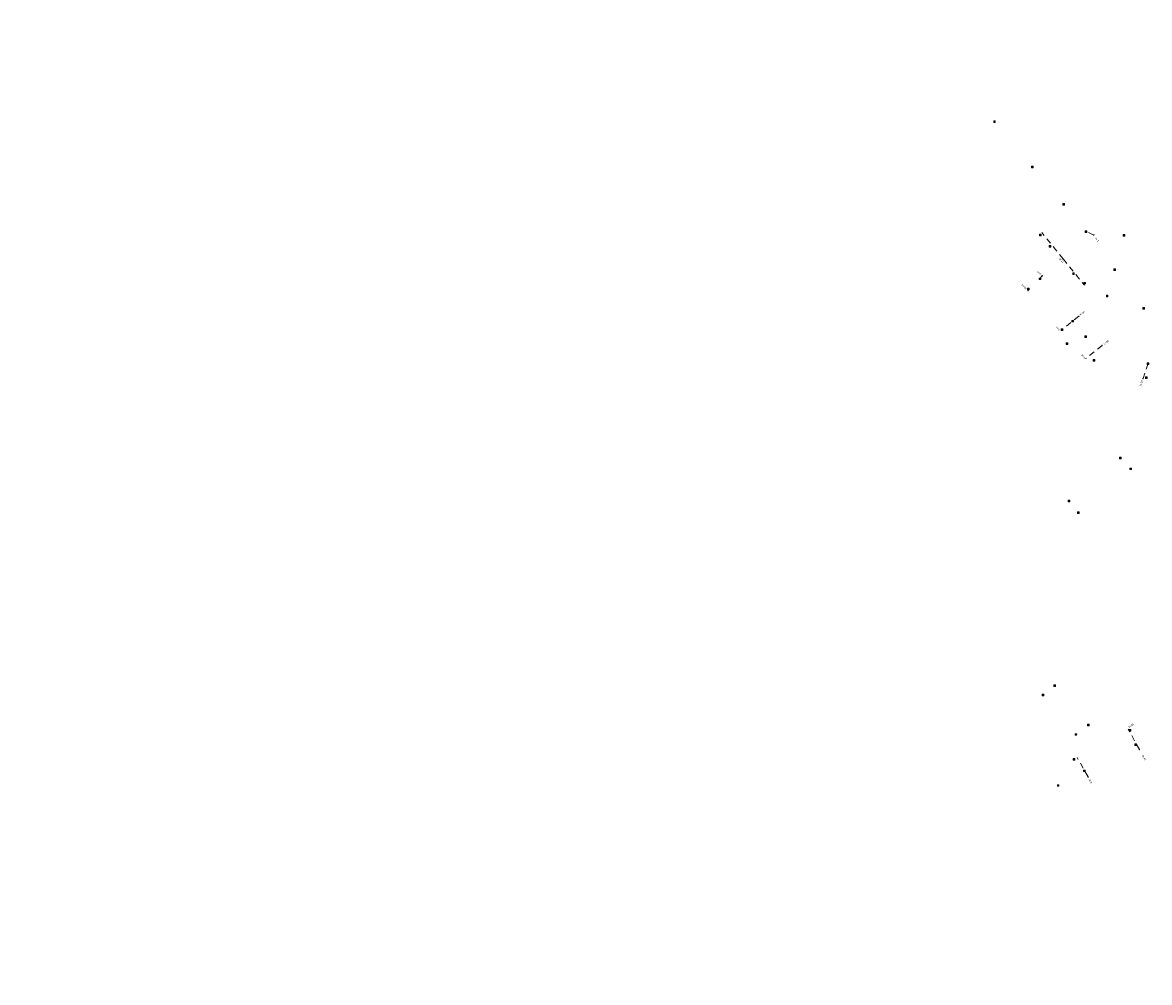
# Model space of a CAD drawing. Header units: inches. Extents: x 0 to 191500, y 0 to 342750.
# Tile 4 of 256: x 185241 to 185724, y 329280 to 329692. Entities that reach past the tile are written whole.
import ezdxf
from ezdxf import colors
from ezdxf.entities.mleader import LeaderData, LeaderLine
from ezdxf.enums import TextEntityAlignment as Align
from ezdxf.math import Vec2, Vec3

# ---------------------------------------------------------------- set-up
doc = ezdxf.new("R2010")
doc.units = ezdxf.units.IN
doc.header["$MEASUREMENT"] = 0
doc.linetypes.add('RI-GWA_HUISAANSLUITING', pattern=[23, 4, -1.8, 2.6, -1.8, 4.6, -1.8, 4.6, -1.8])
doc.linetypes.add('RI-HWA_KOLKAANSLUITING', pattern=[4.3, 2.5, -1.8])
doc.layers.get('0').update_dxf_attribs({"lineweight": 20})
for name, color, linetype, lineweight in [('ECW', 150, 'Continuous', 20), ('N-WE-RI-GWA-MAATVOERING-T25', 30, 'RI-GWA_HUISAANSLUITING', 20), ('N-WE-RI-HWA_KOLK-S', 150, 'Continuous', 20), ('N-WE-RI-HWA_KOLKAANSLUITING', 150, 'RI-HWA_KOLKAANSLUITING', 20), ('N-WE-RI-INLAAT', 7, 'Continuous', 20), ('Tekst algemeen', 7, 'Continuous', 20)]:
    doc.layers.add(name, color=color, linetype=linetype, lineweight=lineweight)
picture_1 = doc.add_image_def('image1.ecw', size_in_pixel=(220000, 285000))

# ---------------------------------------------------------------- blocks, each defined once
blk = doc.blocks.new('A$C2C270354')
h = blk.add_hatch(color=256)
h.dxf.hatch_style = 1
edge = h.paths.add_edge_path()
edge.add_arc((0, 0), 0.1, 0, 360)
blk.add_circle((0, 0), 0.1)

msp = doc.modelspace()

# ---------------------------------------------------------------- linework, layer by layer
at = {"layer": 'N-WE-RI-HWA_KOLK-S'}
for p, q in [((185656.91652, 329649.42797), (185656.91503, 329648.73152)), ((185656.91503, 329648.73152), (185657.61297, 329649.42648)), ((185656.91503, 329648.73152), (185657.61148, 329648.73003)), ((185656.91652, 329649.42797), (185657.61148, 329648.73003)), ((185657.61297, 329649.42648), (185656.91652, 329649.42797)), ((185657.61148, 329648.73003), (185657.61297, 329649.42648)), ((185673.07252, 329630.07897), (185673.07103, 329629.38252)), ((185673.07103, 329629.38252), (185673.76897, 329630.07748)), ((185673.07103, 329629.38252), (185673.76748, 329629.38103)), ((185673.07252, 329630.07897), (185673.76748, 329629.38103)), ((185673.76897, 329630.07748), (185673.07252, 329630.07897)), ((185673.76748, 329629.38103), (185673.76897, 329630.07748)), ((185686.55452, 329614.01797), (185686.55303, 329613.32152)), ((185686.55303, 329613.32152), (185687.25097, 329614.01648)), ((185686.55303, 329613.32152), (185687.24948, 329613.32003)), ((185686.55452, 329614.01797), (185687.24948, 329613.32003)), ((185687.25097, 329614.01648), (185686.55452, 329614.01797)), ((185687.24948, 329613.32003), (185687.25097, 329614.01648)), ((185676.62252, 329600.89897), (185676.62103, 329600.20252)), ((185676.62103, 329600.20252), (185677.31897, 329600.89748)), ((185676.62103, 329600.20252), (185677.31748, 329600.20103)), ((185676.62252, 329600.89897), (185677.31748, 329600.20103)), ((185677.31897, 329600.89748), (185676.62252, 329600.89897)), ((185677.31748, 329600.20103), (185677.31897, 329600.89748)), ((185696.15252, 329602.29897), (185696.15103, 329601.60252)), ((185696.15103, 329601.60252), (185696.84897, 329602.29748)), ((185696.15103, 329601.60252), (185696.84748, 329601.60103)), ((185696.15252, 329602.29897), (185696.84748, 329601.60103)), ((185696.84897, 329602.29748), (185696.15252, 329602.29897)), ((185696.84748, 329601.60103), (185696.84897, 329602.29748)), ((185712.37952, 329600.71497), (185712.37803, 329600.01852)), ((185712.37803, 329600.01852), (185713.07597, 329600.71348)), ((185712.37803, 329600.01852), (185713.07448, 329600.01703)), ((185712.37952, 329600.71497), (185713.07448, 329600.01703)), ((185713.07597, 329600.71348), (185712.37952, 329600.71497)), ((185713.07448, 329600.01703), (185713.07597, 329600.71348)), ((185680.72452, 329596.01097), (185680.72303, 329595.31452)), ((185680.72303, 329595.31452), (185681.42097, 329596.00948)), ((185680.72303, 329595.31452), (185681.41948, 329595.31303)), ((185680.72452, 329596.01097), (185681.41948, 329595.31303)), ((185681.42097, 329596.00948), (185680.72452, 329596.01097)), ((185681.41948, 329595.31303), (185681.42097, 329596.00948)), ((185708.43052, 329586.00697), (185708.42903, 329585.31052)), ((185708.42903, 329585.31052), (185709.12697, 329586.00548)), ((185708.42903, 329585.31052), (185709.12548, 329585.30903)), ((185708.43052, 329586.00697), (185709.12548, 329585.30903)), ((185709.12697, 329586.00548), (185708.43052, 329586.00697)), ((185709.12548, 329585.30903), (185709.12697, 329586.00548)), ((185676.38552, 329582.09797), (185676.38403, 329581.40152)), ((185676.38403, 329581.40152), (185677.08197, 329582.09648)), ((185676.38403, 329581.40152), (185677.08048, 329581.40003)), ((185676.38552, 329582.09797), (185677.08048, 329581.40003)), ((185677.08197, 329582.09648), (185676.38552, 329582.09797)), ((185677.08048, 329581.40003), (185677.08197, 329582.09648)), ((185690.78552, 329584.36097), (185690.78403, 329583.66452)), ((185690.78403, 329583.66452), (185691.48197, 329584.35948)), ((185690.78403, 329583.66452), (185691.48048, 329583.66303)), ((185690.78552, 329584.36097), (185691.48048, 329583.66303)), ((185691.48197, 329584.35948), (185690.78552, 329584.36097)), ((185691.48048, 329583.66303), (185691.48197, 329584.35948)), ((185671.45252, 329577.70897), (185671.45103, 329577.01252)), ((185671.45103, 329577.01252), (185672.14897, 329577.70748)), ((185671.45103, 329577.01252), (185672.14748, 329577.01103)), ((185671.45252, 329577.70897), (185672.14748, 329577.01103)), ((185672.14897, 329577.70748), (185671.45252, 329577.70897)), ((185672.14748, 329577.01103), (185672.14897, 329577.70748)), ((185695.53052, 329580.23497), (185695.52903, 329579.53852)), ((185695.52903, 329579.53852), (185696.22697, 329580.23348)), ((185695.52903, 329579.53852), (185696.22548, 329579.53703)), ((185695.53052, 329580.23497), (185696.22548, 329579.53703)), ((185696.22697, 329580.23348), (185695.53052, 329580.23497)), ((185696.22548, 329579.53703), (185696.22697, 329580.23348)), ((185705.22252, 329574.73897), (185705.22103, 329574.04252)), ((185705.22103, 329574.04252), (185705.91897, 329574.73748)), ((185705.22103, 329574.04252), (185705.91748, 329574.04103)), ((185705.22252, 329574.73897), (185705.91748, 329574.04103)), ((185705.91897, 329574.73748), (185705.22252, 329574.73897)), ((185705.91748, 329574.04103), (185705.91897, 329574.73748)), ((185720.86252, 329569.40897), (185720.86103, 329568.71252)), ((185720.86103, 329568.71252), (185721.55897, 329569.40748)), ((185720.86103, 329568.71252), (185721.55748, 329568.71103)), ((185720.86252, 329569.40897), (185721.55748, 329568.71103)), ((185721.55897, 329569.40748), (185720.86252, 329569.40897)), ((185721.55748, 329568.71103), (185721.55897, 329569.40748)), ((185690.47952, 329563.93597), (185690.47803, 329563.23952)), ((185690.47803, 329563.23952), (185691.17597, 329563.93448)), ((185690.47803, 329563.23952), (185691.17448, 329563.23803)), ((185690.47952, 329563.93597), (185691.17448, 329563.23803)), ((185691.17597, 329563.93448), (185690.47952, 329563.93597)), ((185691.17448, 329563.23803), (185691.17597, 329563.93448)), ((185685.79252, 329560.34897), (185685.79103, 329559.65252)), ((185685.79103, 329559.65252), (185686.48897, 329560.34748)), ((185685.79103, 329559.65252), (185686.48748, 329559.65103)), ((185685.79252, 329560.34897), (185686.48748, 329559.65103)), ((185686.48897, 329560.34748), (185685.79252, 329560.34897)), ((185686.48748, 329559.65103), (185686.48897, 329560.34748)), ((185696.00452, 329557.32897), (185696.00303, 329556.63252)), ((185696.00303, 329556.63252), (185696.70097, 329557.32748)), ((185696.00303, 329556.63252), (185696.69948, 329556.63103)), ((185696.00452, 329557.32897), (185696.69948, 329556.63103)), ((185696.70097, 329557.32748), (185696.00452, 329557.32897)), ((185696.69948, 329556.63103), (185696.70097, 329557.32748)), ((185687.94252, 329554.25897), (185687.94103, 329553.56252)), ((185687.94103, 329553.56252), (185688.63897, 329554.25748)), ((185687.94103, 329553.56252), (185688.63748, 329553.56103)), ((185687.94252, 329554.25897), (185688.63748, 329553.56103)), ((185688.63897, 329554.25748), (185687.94252, 329554.25897)), ((185688.63748, 329553.56103), (185688.63897, 329554.25748)), ((185699.60252, 329547.19897), (185699.60103, 329546.50252)), ((185699.60103, 329546.50252), (185700.29897, 329547.19748)), ((185699.60252, 329547.19897), (185700.29748, 329546.50103)), ((185700.29897, 329547.19748), (185699.60252, 329547.19897)), ((185700.29748, 329546.50103), (185700.29897, 329547.19748)), ((185699.60103, 329546.50252), (185700.29748, 329546.50103)), ((185722.68252, 329545.75897), (185722.68103, 329545.06252)), ((185722.68103, 329545.06252), (185723.37897, 329545.75748)), ((185722.68103, 329545.06252), (185723.37748, 329545.06103)), ((185722.68252, 329545.75897), (185723.37748, 329545.06103)), ((185723.37897, 329545.75748), (185722.68252, 329545.75897)), ((185723.37748, 329545.06103), (185723.37897, 329545.75748)), ((185722.01252, 329539.71897), (185722.01103, 329539.02252)), ((185722.01103, 329539.02252), (185722.70897, 329539.71748)), ((185722.01103, 329539.02252), (185722.70748, 329539.02103)), ((185722.01252, 329539.71897), (185722.70748, 329539.02103)), ((185722.70897, 329539.71748), (185722.01252, 329539.71897)), ((185722.70748, 329539.02103), (185722.70897, 329539.71748)), ((185710.89252, 329505.21897), (185710.89103, 329504.52252)), ((185710.89103, 329504.52252), (185711.58897, 329505.21748)), ((185710.89103, 329504.52252), (185711.58748, 329504.52103)), ((185710.89252, 329505.21897), (185711.58748, 329504.52103)), ((185711.58897, 329505.21748), (185710.89252, 329505.21897)), ((185711.58748, 329504.52103), (185711.58897, 329505.21748)), ((185715.34552, 329500.61997), (185715.34403, 329499.92352)), ((185715.34403, 329499.92352), (185716.04197, 329500.61848)), ((185715.34403, 329499.92352), (185716.04048, 329499.92203)), ((185715.34552, 329500.61997), (185716.04048, 329499.92203)), ((185716.04197, 329500.61848), (185715.34552, 329500.61997)), ((185716.04048, 329499.92203), (185716.04197, 329500.61848)), ((185688.84252, 329486.86897), (185688.84103, 329486.17252)), ((185688.84103, 329486.17252), (185689.53897, 329486.86748)), ((185688.84103, 329486.17252), (185689.53748, 329486.17103)), ((185688.84252, 329486.86897), (185689.53748, 329486.17103)), ((185689.53897, 329486.86748), (185688.84252, 329486.86897)), ((185689.53748, 329486.17103), (185689.53897, 329486.86748)), ((185692.87252, 329481.85897), (185692.87103, 329481.16252)), ((185692.87103, 329481.16252), (185693.56897, 329481.85748)), ((185692.87103, 329481.16252), (185693.56748, 329481.16103)), ((185692.87252, 329481.85897), (185693.56748, 329481.16103)), ((185693.56897, 329481.85748), (185692.87252, 329481.85897)), ((185693.56748, 329481.16103), (185693.56897, 329481.85748)), ((185682.75252, 329407.68897), (185682.75103, 329406.99252)), ((185682.75103, 329406.99252), (185683.44897, 329407.68748)), ((185682.75103, 329406.99252), (185683.44748, 329406.99103)), ((185682.75252, 329407.68897), (185683.44748, 329406.99103)), ((185683.44897, 329407.68748), (185682.75252, 329407.68897)), ((185683.44748, 329406.99103), (185683.44897, 329407.68748)), ((185677.74052, 329403.61897), (185677.73903, 329402.92252)), ((185677.73903, 329402.92252), (185678.43697, 329403.61748)), ((185677.73903, 329402.92252), (185678.43548, 329402.92103)), ((185677.74052, 329403.61897), (185678.43548, 329402.92103)), ((185678.43697, 329403.61748), (185677.74052, 329403.61897)), ((185678.43548, 329402.92103), (185678.43697, 329403.61748)), ((185697.14052, 329390.73897), (185697.13903, 329390.04252)), ((185697.13903, 329390.04252), (185697.83697, 329390.73748)), ((185697.13903, 329390.04252), (185697.83548, 329390.04103)), ((185697.14052, 329390.73897), (185697.83548, 329390.04103)), ((185697.83697, 329390.73748), (185697.14052, 329390.73897)), ((185697.83548, 329390.04103), (185697.83697, 329390.73748)), ((185714.99252, 329388.50897), (185714.99103, 329387.81252)), ((185714.99103, 329387.81252), (185715.68897, 329388.50748)), ((185714.99103, 329387.81252), (185715.68748, 329387.81103)), ((185714.99252, 329388.50897), (185715.68748, 329387.81103)), ((185715.68897, 329388.50748), (185714.99252, 329388.50897)), ((185715.68748, 329387.81103), (185715.68897, 329388.50748)), ((185691.79152, 329386.71397), (185691.79003, 329386.01752)), ((185691.79003, 329386.01752), (185692.48797, 329386.71248)), ((185691.79003, 329386.01752), (185692.48648, 329386.01603)), ((185691.79152, 329386.71397), (185692.48648, 329386.01603)), ((185692.48797, 329386.71248), (185691.79152, 329386.71397)), ((185692.48648, 329386.01603), (185692.48797, 329386.71248)), ((185717.43252, 329382.38897), (185717.43103, 329381.69252)), ((185717.43103, 329381.69252), (185718.12897, 329382.38748)), ((185717.43252, 329382.38897), (185718.12748, 329381.69103)), ((185718.12897, 329382.38748), (185717.43252, 329382.38897)), ((185718.12748, 329381.69103), (185718.12897, 329382.38748)), ((185717.43103, 329381.69252), (185718.12748, 329381.69103)), ((185690.93852, 329376.12497), (185690.93703, 329375.42852)), ((185690.93703, 329375.42852), (185691.63497, 329376.12348)), ((185690.93703, 329375.42852), (185691.63348, 329375.42703)), ((185690.93852, 329376.12497), (185691.63348, 329375.42703)), ((185691.63497, 329376.12348), (185690.93852, 329376.12497)), ((185691.63348, 329375.42703), (185691.63497, 329376.12348)), ((185695.42252, 329371.12297), (185695.42103, 329370.42652)), ((185695.42103, 329370.42652), (185696.11897, 329371.12148)), ((185695.42103, 329370.42652), (185696.11748, 329370.42503)), ((185695.42252, 329371.12297), (185696.11748, 329370.42503)), ((185696.11897, 329371.12148), (185695.42252, 329371.12297)), ((185696.11748, 329370.42503), (185696.11897, 329371.12148)), ((185684.21252, 329364.84897), (185684.21103, 329364.15252)), ((185684.21103, 329364.15252), (185684.90897, 329364.84748)), ((185684.21103, 329364.15252), (185684.90748, 329364.15103)), ((185684.21252, 329364.84897), (185684.90748, 329364.15103)), ((185684.90897, 329364.84748), (185684.21252, 329364.84897)), ((185684.90748, 329364.15103), (185684.90897, 329364.84748))]:
    msp.add_line(p, q, dxfattribs=at)
at = {"layer": 'N-WE-RI-HWA_KOLKAANSLUITING'}
for p, q in [((185686.699, 329590.287), (185677.607, 329601.582)), ((185699.824, 329600.507), (185696.75, 329601.995)), ((185686.699, 329590.287), (185695.778, 329578.981)), ((185677.553, 329583.052), (185676.814, 329581.957)), ((185671.828, 329577.396), (185671.598, 329576.693)), ((185693.391, 329565.677), (185686.354, 329560.066)), ((185703.35, 329553.17), (185696.343, 329547.522)), ((185720.956, 329538.997), (185723.23, 329545.617)), ((185719.36, 329379.919), (185714.594, 329388.71)), ((185697.389, 329368.191), (185692.743, 329376.478))]:
    msp.add_line(p, q, dxfattribs=at)

# ---------------------------------------------------------------- block references
at = {"layer": 'N-WE-RI-INLAAT', "rotation": 0.06357443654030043}
for p in [(185699.824, 329600.507), (185686.699, 329590.287), (185677.744, 329583.008), (185671.585, 329576.726), (185693.391, 329565.677), (185703.35, 329553.17), (185720.956, 329538.997), (185719.36, 329379.919), (185697.389, 329368.191)]:
    msp.add_blockref('A$C2C270354', p, dxfattribs=at)

# ---------------------------------------------------------------- texts
at = {"layer": 'N-WE-RI-GWA-MAATVOERING-T25'}
for s, height, rotation, oblique, p in [('1.20', 0.750265, 128.9084863, 0.0220723, (185701.216, 329598.547)), ('17.80', 0.750265, 128.9084863, 0.0220723, (185685.841, 329589.647)), ('1.40', 0.750337, 135.8998597, 359.9819098, (185676.455, 329584.157)), ('10.20', 0.750257, 135.3754584, 359.9974522, (185669.925, 329578.213)), ('30.50', 0.750265, 38.9084863, 0.0220723, (185694.836, 329566.927)), ('9.00', 0.749979, 128.0797435, 359.9568438, (185684.476, 329560.427)), ('14.50', 0.750265, 38.9084863, 0.0220723, (185705.091, 329554.488)), ('9.00', 0.750265, 128.9084863, 0.0220723, (185695.283, 329548.377)), ('21.10', 0.750109, 71.1958392, 0.017263, (185720.163, 329536.945)), ('10.00', 0.750235, 28.0849806, 0.016986, (185715.72, 329390.16)), ('24.50', 0.750221, 119.0339867, 0.0090541, (185721.387, 329376.408)), ('8.90', 0.750221, 119.0339867, 0.0090541, (185698.388, 329366.392))]:
    msp.add_text(s, height=height, rotation=rotation, dxfattribs=dict(at, oblique=oblique)).set_placement(p, align=Align.MIDDLE_CENTER)

# ---------------------------------------------------------------- pictures from other files: only their frames are drawn
at = {"layer": 'ECW'}
image = msp.add_image(picture_1, insert=(180500, 328500), size_in_units=(11000, 14250), dxfattribs=at)
image.dxf.flags = 7

# ---------------------------------------------------------------- leaders
at = {"layer": 'Tekst algemeen'}
ml = msp.add_multileader_mtext('Standard', dxfattribs=at)
ml.set_content('Grindkoffer', color=256)
ml.set_leader_properties()
ml.build(insert=Vec2(0, 0))
ml.multileader.update_dxf_attribs({"text_right_attachment_type": 6, "dogleg_length": 0.2, "arrow_head_size": 5})
ctx = ml.context
ctx.base_point, ctx.char_height, ctx.arrow_head_size, ctx.landing_gap_size, ctx.plane_origin, ctx.plane_x_axis, ctx.plane_y_axis = Vec3(185789.34017, 332982.33236), 0.5, 5, 0.2, Vec3(185787.00548, 332984.05412), Vec3(0.995206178, 0.097799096), Vec3(-0.097799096, 0.995206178)
ctx.right_attachment = 6
notes = []
notes.append((ctx, [(0, (0, 0, 0), (0, 0), (1, 0), 1, [])]))
ctx.mtext.insert, ctx.mtext.text_direction, ctx.mtext.rotation, ctx.mtext.flow_direction = Vec3(185789.51476, 332982.60072), Vec3(0.995206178, 0.097799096), 0.097955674, 5
for ctx, leaders in notes:
    for number, flags, end, landing, length, lines in leaders:
        leader = LeaderData()
        leader.index, (leader.has_last_leader_line, leader.has_dogleg_vector, leader.attachment_direction) = number, flags
        leader.last_leader_point, leader.dogleg_vector, leader.dogleg_length = Vec3(end), Vec3(landing), length
        for number, points, colour, breaks in lines:
            line = LeaderLine()
            line.index, line.vertices, line.color, line.breaks = number, Vec3.list(points), colors.encode_raw_color(colour), breaks
            leader.lines.append(line)
        ctx.leaders.append(leader)

doc.saveas('drawing.dxf')
